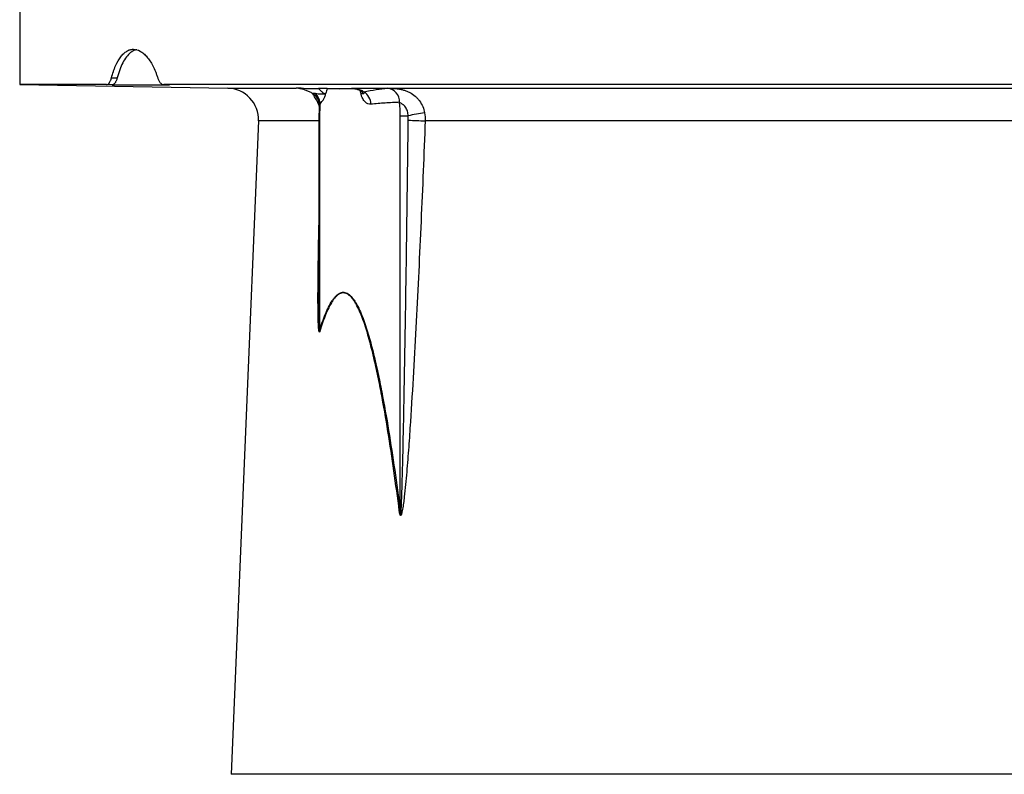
# Model space of a CAD drawing. Header units: millimetres. Extents: x 1760 to 3240, y 826 to 4276.
# Tile 4 of 10: x 2112 to 2427, y 1947 to 2188. Entities that reach past the tile are written whole.
import ezdxf

# ---------------------------------------------------------------- set-up
doc = ezdxf.new("R2010")
doc.units = ezdxf.units.MM

msp = doc.modelspace()

# ---------------------------------------------------------------- linework, layer by layer
at = {"color": 7, "linetype": 'Continuous', "lineweight": 25}
for p, q in [((2112, 2195.13), (2112, 2167.13)), ((2141.32, 2169.28), (2143.15, 2169.24)), ((2112, 2167.13), (2178.46, 2165.97)), ((2139.78, 2167.13), (2112, 2167.13)), ((2141.6, 2167.09), (2139.78, 2167.13)), ((2141.6, 2167.09), (2159.83, 2167.09)), ((2888, 2167.13), (2158.02, 2167.13)), ((2158.02, 2167.13), (2159.83, 2167.09)), ((2210.26, 2165.84), (2210.21, 2165.84)), ((2219.39, 2165.77), (2210.24, 2165.77)), ((2210.26, 2165.84), (2214.08, 2165.77)), ((2188.28, 2155.55), (2179.62, 1946.61)), ((2207.62, 2157.13), (2207.62, 2092.73)), ((2207.81, 2157.13), (2207.81, 2088.46)), ((2233.59, 2031.01), (2233.59, 2157.13)), ((2233.59, 2157.13), (2236.12, 2157.13))]:
    msp.add_line(p, q, dxfattribs=at)
at = {"color": 1, "linetype": 'Continuous', "lineweight": 25}
for p, q in [((2178.46, 2165.97), (2200.34, 2165.97)), ((2218.07, 2165.97), (2821.54, 2165.97)), ((2207.62, 2155.55), (2188.28, 2155.55)), ((2207.62, 2157.13), (2207.81, 2157.13)), ((2811.72, 2155.55), (2241.58, 2155.55)), ((2635.4, 1946.61), (2179.62, 1946.61))]:
    msp.add_line(p, q, dxfattribs=at)
at = {"color": 7, "linetype": 'Continuous', "lineweight": 25, "flags": 128}
msp.add_lwpolyline([(2219.17, 2165.87), (2219.16, 2165.87), (2219.13, 2165.87)], dxfattribs=at)
at = {"color": 1, "linetype": 'Continuous', "lineweight": 25, "flags": 128}
msp.add_lwpolyline([(2207.55, 2092.73), (2207.73, 2088.46), (2207.74, 2088.28), (2207.75, 2088.25), (2207.76, 2088.22), (2207.76, 2088.21), (2207.76, 2088.21), (2207.77, 2088.2), (2207.77, 2088.21), (2207.77, 2088.21), (2207.78, 2088.23), (2207.8, 2088.32), (2207.81, 2088.46), (2207.81, 2088.46)], dxfattribs=at)
at = {"color": 7, "linetype": 'Continuous', "lineweight": 25}
for centre, radius, start, end in [((2178.29, 2155.97), 10, 357.6264, 89), ((2201.52, 2167.19), 1.33, 268.0941, 290.1811), ((2233.3, 2158.96), 24.09, 163.4079, 167.0411), ((2231.25, 2159.51), 21.92, 163.2194, 163.4212), ((2219.55, 2160.86), 4.65, 359.9104, 59.0635), ((2229.01, 2161.62), 4.36, 357.8826, 82.7102), ((2203.3, 2160.46), 4.44, 357.2431, 58.9282), ((2202.98, 2160.61), 5.07, 7.0742, 47.1355), ((2191.92, 2157.15), 41.68, 359.9715, 5.9311), ((2249.58, 2157.15), 41.77, 174.3883, 180.0242), ((2246.36, 2115.35), 43.01, 96.638, 103.7703), ((2246.16, 2367.87), 212.37, 267.3001, 268.7645), ((2205.65, 2087.21), 2.49, 25.1338, 29.9669), ((2231.94, 2033.29), 2.81, 298.7894, 305.8878)]:
    msp.add_arc(centre, radius, start, end, dxfattribs=at)
at = {"color": 1, "linetype": 'Continuous', "lineweight": 25}
for centre, radius, start, end in [((2219.25, 2166.48), 0.625, 262.1217, 273.3278), ((2196.79, 2158.78), 24.86, 12.989, 15.104)]:
    msp.add_arc(centre, radius, start, end, dxfattribs=at)
at = {"color": 7, "linetype": 'Continuous', "lineweight": 25}
for points, knots in [([(2141.32, 2169.28), (2141.51, 2169.98), (2141.71, 2170.64), (2142.04, 2171.6), (2142.15, 2171.91), (2142.39, 2172.52), (2142.51, 2172.81), (2143.14, 2174.23), (2143.69, 2175.2), (2144.45, 2176.19), (2144.6, 2176.38), (2144.92, 2176.73), (2145.08, 2176.89), (2145.56, 2177.35), (2145.9, 2177.6), (2146.57, 2178.01), (2146.92, 2178.16), (2147.63, 2178.37), (2147.99, 2178.42), (2149.08, 2178.42), (2149.8, 2178.22), (2150.71, 2177.7), (2150.89, 2177.59), (2151.25, 2177.33), (2151.42, 2177.19), (2151.95, 2176.74), (2152.29, 2176.39), (2152.97, 2175.6), (2153.3, 2175.16), (2153.94, 2174.19), (2154.24, 2173.66), (2154.82, 2172.53), (2155.1, 2171.93), (2155.49, 2170.98), (2155.62, 2170.65), (2155.86, 2169.98), (2155.98, 2169.63), (2156.1, 2169.28)], [0, 0, 0, 0, 0.0625, 0.0625, 0.09375, 0.09375, 0.125, 0.125, 0.25, 0.25, 0.28125, 0.28125, 0.3125, 0.3125, 0.375, 0.375, 0.4375, 0.4375, 0.5, 0.5, 0.625, 0.625, 0.65625, 0.65625, 0.6875, 0.6875, 0.75, 0.75, 0.8125, 0.8125, 0.875, 0.875, 0.9375, 0.9375, 0.96875, 0.96875, 1, 1, 1, 1]), ([(2149.42, 2178.24), (2149.24, 2178.22), (2148.56, 2178.15), (2147.43, 2177.42), (2146.1, 2176.06), (2144.93, 2174.17), (2143.92, 2171.9), (2143.4, 2170.13), (2143.15, 2169.24)], [0, 0, 0, 0, 0.068875, 0.260156, 0.451394, 0.642634, 0.821317, 1, 1, 1, 1]), ([(2139.78, 2167.13), (2139.93, 2167.13), (2140.07, 2167.18), (2140.37, 2167.37), (2140.51, 2167.51), (2140.71, 2167.79), (2140.77, 2167.89), (2140.9, 2168.12), (2140.96, 2168.24), (2141.13, 2168.64), (2141.24, 2168.94), (2141.32, 2169.28)], [0, 0, 0, 0, 0.25, 0.25, 0.5, 0.5, 0.625, 0.625, 0.75, 0.75, 1, 1, 1, 1]), ([(2143.15, 2169.24), (2143.06, 2168.91), (2142.96, 2168.61), (2142.78, 2168.21), (2142.72, 2168.09), (2142.6, 2167.86), (2142.53, 2167.76), (2142.4, 2167.57), (2142.33, 2167.49), (2142.19, 2167.35), (2142.12, 2167.29), (2141.9, 2167.14), (2141.75, 2167.09), (2141.6, 2167.09)], [0, 0, 0, 0, 0.25, 0.25, 0.375, 0.375, 0.5, 0.5, 0.625, 0.625, 0.75, 0.75, 1, 1, 1, 1]), ([(2156.1, 2169.28), (2156.2, 2168.94), (2156.33, 2168.65), (2156.54, 2168.25), (2156.61, 2168.12), (2156.77, 2167.89), (2156.85, 2167.79), (2157.01, 2167.61), (2157.1, 2167.52), (2157.27, 2167.38), (2157.36, 2167.32), (2157.64, 2167.18), (2157.83, 2167.13), (2158.02, 2167.13)], [0, 0, 0, 0, 0.25, 0.25, 0.375, 0.375, 0.5, 0.5, 0.625, 0.625, 0.75, 0.75, 1, 1, 1, 1]), ([(2205.59, 2164.26), (2205.26, 2164.45), (2204.93, 2164.63), (2204.24, 2164.97), (2203.88, 2165.13), (2203.17, 2165.41), (2202.82, 2165.53), (2202.14, 2165.73), (2201.8, 2165.81), (2201.48, 2165.86)], [0, 0, 0, 0, 0.25, 0.25, 0.5, 0.5, 0.75, 0.75, 1, 1, 1, 1]), ([(2201.98, 2165.94), (2202.95, 2165.93), (2203.89, 2165.91), (2205.27, 2165.89), (2205.72, 2165.89), (2206.61, 2165.88), (2207.05, 2165.87), (2207.48, 2165.86)], [0, 0, 0, 0, 0.5, 0.5, 0.75, 0.75, 1, 1, 1, 1]), ([(2210.21, 2165.84), (2210.07, 2165.84), (2209.9, 2165.84), (2209.53, 2165.84), (2209.32, 2165.84), (2208.86, 2165.85), (2208.61, 2165.85), (2208.07, 2165.86), (2207.78, 2165.86), (2207.48, 2165.86)], [0, 0, 0, 0, 0.25, 0.25, 0.5, 0.5, 0.75, 0.75, 1, 1, 1, 1]), ([(2207.48, 2165.86), (2207.71, 2165.65), (2207.93, 2165.43), (2208.26, 2165.12), (2208.37, 2165.01), (2208.58, 2164.82), (2208.68, 2164.72), (2208.89, 2164.55), (2208.99, 2164.48), (2209.18, 2164.36), (2209.27, 2164.32), (2209.54, 2164.25), (2209.69, 2164.28), (2209.82, 2164.36)], [0, 0, 0, 0, 0.25, 0.25, 0.375, 0.375, 0.5, 0.5, 0.625, 0.625, 0.75, 0.75, 1, 1, 1, 1]), ([(2218.21, 2165.94), (2218.33, 2165.95), (2218.63, 2165.95), (2218.97, 2165.88), (2219.16, 2165.84)], [0, 0, 0, 0, 0.4284489, 1, 1, 1, 1]), ([(2219.11, 2165.76), (2219.3, 2165.73), (2219.87, 2165.63), (2220.59, 2165.35), (2221.2, 2165.04), (2221.52, 2164.79), (2221.54, 2164.77), (2221.54, 2164.76)], [0, 0, 0, 0, 0.12799, 0.381619, 0.603041, 0.812193, 1, 1, 1, 1]), ([(2219.29, 2165.86), (2219.83, 2165.78), (2220.32, 2165.65), (2221, 2165.39), (2221.22, 2165.29), (2221.6, 2165.08), (2221.78, 2164.96), (2221.94, 2164.84)], [0, 0, 0, 0, 0.5, 0.5, 0.75, 0.75, 1, 1, 1, 1]), ([(2221.94, 2164.84), (2221.95, 2164.68), (2221.97, 2164.54), (2221.98, 2164.3), (2221.95, 2164.2), (2221.86, 2164.14), (2221.82, 2164.13), (2221.73, 2164.13), (2221.67, 2164.15), (2221.57, 2164.18), (2221.54, 2164.19), (2221.46, 2164.2), (2221.42, 2164.2), (2221.32, 2164.21), (2221.27, 2164.23), (2221.15, 2164.28), (2221.08, 2164.32), (2221.01, 2164.36)], [0, 0, 0, 0, 0.25, 0.25, 0.5, 0.5, 0.625, 0.625, 0.75, 0.75, 0.8125, 0.8125, 0.875, 0.875, 0.9375, 0.9375, 1, 1, 1, 1]), ([(2221.94, 2164.84), (2223.3, 2165.07), (2224.61, 2165.31), (2227.15, 2165.72), (2228.38, 2165.88), (2229.56, 2165.94)], [0, 0, 0, 0, 0.5, 0.5, 1, 1, 1, 1]), ([(2229.56, 2165.94), (2229.68, 2165.95), (2229.84, 2165.95), (2230.14, 2165.95), (2230.25, 2165.95), (2230.49, 2165.95), (2230.62, 2165.94), (2230.9, 2165.93), (2231.04, 2165.93), (2231.34, 2165.91), (2231.49, 2165.91), (2231.96, 2165.87), (2232.3, 2165.84), (2232.98, 2165.76), (2233.32, 2165.7), (2234.01, 2165.56), (2234.35, 2165.48), (2235.02, 2165.28), (2235.35, 2165.17), (2236, 2164.9), (2236.32, 2164.75), (2237.25, 2164.26), (2237.83, 2163.87), (2238.62, 2163.18), (2238.87, 2162.94), (2239.34, 2162.43), (2239.55, 2162.16), (2240.16, 2161.33), (2240.51, 2160.71), (2241.05, 2159.44), (2241.26, 2158.77), (2241.39, 2158.08)], [0, 0, 0, 0, 0.0625, 0.0625, 0.09375, 0.09375, 0.125, 0.125, 0.15625, 0.15625, 0.1875, 0.1875, 0.25, 0.25, 0.3125, 0.3125, 0.375, 0.375, 0.4375, 0.4375, 0.5, 0.5, 0.625, 0.625, 0.6875, 0.6875, 0.75, 0.75, 0.875, 0.875, 1, 1, 1, 1]), ([(2205.59, 2164.26), (2205.6, 2164.29), (2205.62, 2164.32), (2205.71, 2164.36), (2205.77, 2164.38), (2205.93, 2164.39), (2206.02, 2164.38), (2206.22, 2164.36), (2206.32, 2164.35), (2206.43, 2164.32)], [0, 0, 0, 0, 0.25, 0.25, 0.5, 0.5, 0.75, 0.75, 1, 1, 1, 1]), ([(2206.43, 2164.32), (2206.76, 2164.25), (2207.09, 2164.2), (2207.72, 2164.13), (2208.03, 2164.12), (2208.46, 2164.14), (2208.61, 2164.16), (2208.89, 2164.18), (2209.03, 2164.19), (2209.29, 2164.2), (2209.41, 2164.21), (2209.63, 2164.25), (2209.73, 2164.3), (2209.82, 2164.36)], [0, 0, 0, 0, 0.25, 0.25, 0.5, 0.5, 0.625, 0.625, 0.75, 0.75, 0.875, 0.875, 1, 1, 1, 1]), ([(2207.6, 2161.43), (2207.6, 2161.43), (2207.6, 2161.44), (2207.64, 2161.29), (2207.71, 2160.92), (2207.77, 2160.49), (2207.72, 2160.19), (2207.71, 2160.13)], [0, 0, 0, 0, 0.081018, 0.260492, 0.495792, 0.904477, 1, 1, 1, 1]), ([(2208.01, 2161.23), (2208.2, 2161.35), (2208.38, 2161.5), (2208.64, 2161.78), (2208.73, 2161.88), (2208.9, 2162.1), (2208.98, 2162.22), (2209.22, 2162.6), (2209.37, 2162.89), (2209.56, 2163.4), (2209.62, 2163.59), (2209.7, 2163.87), (2209.72, 2163.97), (2209.77, 2164.17), (2209.8, 2164.27), (2209.82, 2164.36)], [0, 0, 0, 0, 0.25, 0.25, 0.375, 0.375, 0.5, 0.5, 0.75, 0.75, 0.875, 0.875, 0.9375, 0.9375, 1, 1, 1, 1]), ([(2224.2, 2160.85), (2223.89, 2160.82), (2223.58, 2160.87), (2223.13, 2161.05), (2222.98, 2161.13), (2222.68, 2161.32), (2222.53, 2161.44), (2222.25, 2161.71), (2222.11, 2161.87), (2221.84, 2162.23), (2221.71, 2162.44), (2221.47, 2162.9), (2221.36, 2163.16), (2221.22, 2163.59), (2221.18, 2163.74), (2221.09, 2164.05), (2221.05, 2164.21), (2221.01, 2164.36)], [0, 0, 0, 0, 0.25, 0.25, 0.375, 0.375, 0.5, 0.5, 0.625, 0.625, 0.75, 0.75, 0.875, 0.875, 0.9375, 0.9375, 1, 1, 1, 1]), ([(2233.37, 2161.45), (2231.84, 2161.42), (2230.31, 2161.33), (2227.25, 2161.1), (2225.73, 2160.97), (2224.2, 2160.85)], [0, 0, 0, 0, 0.5, 0.5, 1, 1, 1, 1]), ([(2236.12, 2157.13), (2236.09, 2157.62), (2236.01, 2158.11), (2235.81, 2158.83), (2235.73, 2159.06), (2235.53, 2159.51), (2235.41, 2159.73), (2235.14, 2160.14), (2234.97, 2160.32), (2234.71, 2160.56), (2234.62, 2160.63), (2234.43, 2160.76), (2234.33, 2160.82), (2234.06, 2160.98), (2233.88, 2161.07), (2233.59, 2161.26), (2233.47, 2161.35), (2233.37, 2161.45)], [0, 0, 0, 0, 0.25, 0.25, 0.375, 0.375, 0.5, 0.5, 0.625, 0.625, 0.6875, 0.6875, 0.75, 0.75, 0.875, 0.875, 1, 1, 1, 1]), ([(2207.75, 2160.37), (2207.74, 2160.3), (2207.67, 2159.46), (2207.63, 2158.37), (2207.63, 2157.36), (2207.62, 2157.13)], [0, 0, 0, 0, 0.065077, 0.788095, 1, 1, 1, 1]), ([(2208.01, 2161.23), (2207.95, 2161.06), (2207.89, 2160.88), (2207.79, 2160.55), (2207.75, 2160.39), (2207.74, 2160.24)], [0, 0, 0, 0, 0.5, 0.5, 1, 1, 1, 1]), ([(2241.58, 2155.55), (2241.16, 2144.85), (2240.72, 2134.15), (2239.76, 2112.75), (2239.26, 2102.05), (2238.42, 2086), (2238.13, 2080.66), (2237.52, 2069.96), (2237.19, 2064.62), (2236.66, 2056.6), (2236.48, 2053.93), (2236.09, 2048.59), (2235.88, 2045.93), (2235.54, 2041.93), (2235.43, 2040.6), (2235.17, 2037.94), (2235.04, 2036.61), (2234.81, 2034.62), (2234.73, 2033.96), (2234.55, 2032.64), (2234.46, 2031.99), (2234.29, 2031.01), (2234.22, 2030.69), (2234.11, 2030.22), (2234.07, 2030.06), (2234, 2029.84), (2233.98, 2029.76), (2233.92, 2029.62), (2233.89, 2029.55), (2233.82, 2029.44), (2233.78, 2029.39), (2233.71, 2029.38), (2233.69, 2029.39), (2233.64, 2029.42), (2233.63, 2029.44), (2233.57, 2029.52), (2233.55, 2029.59), (2233.5, 2029.73), (2233.48, 2029.8), (2233.42, 2030.02), (2233.39, 2030.18), (2233.34, 2030.5), (2233.32, 2030.66), (2233.3, 2030.82)], [0, 0, 0, 0, 0.25, 0.25, 0.5, 0.5, 0.625, 0.625, 0.75, 0.75, 0.8125, 0.8125, 0.875, 0.875, 0.90625, 0.90625, 0.9375, 0.9375, 0.953125, 0.953125, 0.96875, 0.96875, 0.976563, 0.976563, 0.980469, 0.980469, 0.982422, 0.982422, 0.984375, 0.984375, 0.986328, 0.986328, 0.987305, 0.987305, 0.988281, 0.988281, 0.990234, 0.990234, 0.992188, 0.992188, 0.996094, 0.996094, 1, 1, 1, 1]), ([(2233.59, 2031.01), (2233.61, 2030.67), (2233.62, 2030.34), (2233.65, 2029.93), (2233.66, 2029.84), (2233.68, 2029.72), (2233.68, 2029.68), (2233.7, 2029.62), (2233.7, 2029.6), (2233.71, 2029.58), (2233.72, 2029.57), (2233.73, 2029.57), (2233.73, 2029.57), (2233.75, 2029.6), (2233.75, 2029.62), (2233.76, 2029.65), (2233.77, 2029.67), (2233.78, 2029.73), (2233.78, 2029.77), (2233.8, 2029.89), (2233.81, 2029.98), (2233.85, 2030.39), (2233.87, 2030.72), (2233.91, 2031.38), (2233.93, 2031.71), (2234.01, 2033.37), (2234.06, 2034.7), (2234.2, 2038.69), (2234.27, 2041.35), (2234.48, 2049.33), (2234.59, 2054.65), (2234.81, 2065.29), (2234.91, 2070.61), (2235.1, 2081.25), (2235.19, 2086.57), (2235.44, 2102.53), (2235.6, 2113.17), (2235.89, 2134.46), (2236.03, 2145.1), (2236.16, 2155.74)], [0, 0, 0, 0, 0.007812, 0.007812, 0.009766, 0.009766, 0.010742, 0.010742, 0.01123, 0.01123, 0.011475, 0.011475, 0.011719, 0.011719, 0.012207, 0.012207, 0.012695, 0.012695, 0.013672, 0.013672, 0.015625, 0.015625, 0.023438, 0.023438, 0.03125, 0.03125, 0.0625, 0.0625, 0.125, 0.125, 0.25, 0.25, 0.375, 0.375, 0.5, 0.5, 0.75, 0.75, 1, 1, 1, 1]), ([(2207.52, 2103.05), (2207.51, 2102.1), (2207.45, 2099.18), (2207.4, 2095.72), (2207.52, 2093.25), (2207.55, 2092.73)], [0, 0, 0, 0, 0.274844, 0.847563, 1, 1, 1, 1]), ([(2207.81, 2088.46), (2208.38, 2090.28), (2208.98, 2092.03), (2209.98, 2094.47), (2210.33, 2095.25), (2211.05, 2096.71), (2211.43, 2097.38), (2212.03, 2098.3), (2212.24, 2098.58), (2212.66, 2099.12), (2212.88, 2099.36), (2213.32, 2099.8), (2213.55, 2099.99), (2214, 2100.31), (2214.24, 2100.44), (2214.95, 2100.72), (2215.43, 2100.77), (2216.14, 2100.62), (2216.38, 2100.54), (2216.85, 2100.3), (2217.08, 2100.15), (2217.75, 2099.61), (2218.18, 2099.14), (2218.8, 2098.3), (2219.01, 2098), (2219.4, 2097.37), (2219.59, 2097.03), (2220.16, 2095.99), (2220.51, 2095.24), (2221.2, 2093.66), (2221.53, 2092.84), (2222.46, 2090.3), (2223.03, 2088.51), (2223.83, 2085.74), (2224.09, 2084.8), (2224.6, 2082.89), (2224.84, 2081.92), (2225.56, 2079), (2226.01, 2077.02), (2226.87, 2073.01), (2227.28, 2070.98), (2228.47, 2064.83), (2229.2, 2060.68), (2230.57, 2052.31), (2231.21, 2048.08), (2232.44, 2039.58), (2233.03, 2035.31), (2233.59, 2031.01)], [0, 0, 0, 0, 0.0625, 0.0625, 0.09375, 0.09375, 0.125, 0.125, 0.140625, 0.140625, 0.15625, 0.15625, 0.171875, 0.171875, 0.1875, 0.1875, 0.21875, 0.21875, 0.234375, 0.234375, 0.25, 0.25, 0.28125, 0.28125, 0.296875, 0.296875, 0.3125, 0.3125, 0.34375, 0.34375, 0.375, 0.375, 0.4375, 0.4375, 0.46875, 0.46875, 0.5, 0.5, 0.5625, 0.5625, 0.625, 0.625, 0.75, 0.75, 0.875, 0.875, 1, 1, 1, 1]), ([(2233.3, 2030.82), (2232.75, 2035.1), (2232.17, 2039.36), (2230.97, 2047.83), (2230.34, 2052.04), (2229, 2060.39), (2228.28, 2064.53), (2227.12, 2070.66), (2226.72, 2072.68), (2225.88, 2076.69), (2225.43, 2078.67), (2224.73, 2081.59), (2224.49, 2082.55), (2224, 2084.46), (2223.75, 2085.4), (2222.96, 2088.18), (2222.4, 2089.97), (2221.48, 2092.52), (2221.16, 2093.35), (2220.49, 2094.94), (2220.14, 2095.69), (2219.58, 2096.75), (2219.4, 2097.09), (2219.01, 2097.73), (2218.81, 2098.03), (2218.19, 2098.89), (2217.76, 2099.37), (2217.1, 2099.93), (2216.87, 2100.08), (2216.41, 2100.33), (2216.17, 2100.42), (2215.46, 2100.58), (2214.99, 2100.54), (2214.28, 2100.26), (2214.05, 2100.14), (2213.59, 2099.82), (2213.37, 2099.63), (2212.93, 2099.19), (2212.71, 2098.95), (2212.29, 2098.41), (2212.09, 2098.13), (2211.49, 2097.21), (2211.11, 2096.53), (2210.4, 2095.07), (2210.05, 2094.29), (2209.07, 2091.85), (2208.47, 2090.1), (2207.91, 2088.27)], [0, 0, 0, 0, 0.125, 0.125, 0.25, 0.25, 0.375, 0.375, 0.4375, 0.4375, 0.5, 0.5, 0.53125, 0.53125, 0.5625, 0.5625, 0.625, 0.625, 0.65625, 0.65625, 0.6875, 0.6875, 0.703125, 0.703125, 0.71875, 0.71875, 0.75, 0.75, 0.765625, 0.765625, 0.78125, 0.78125, 0.8125, 0.8125, 0.828125, 0.828125, 0.84375, 0.84375, 0.859375, 0.859375, 0.875, 0.875, 0.90625, 0.90625, 0.9375, 0.9375, 1, 1, 1, 1])]:
    msp.add_open_spline(points, degree=3, knots=knots, dxfattribs=at)
for points in [[(2201.98, 2165.94), (2201.43, 2165.95), (2200.89, 2165.96), (2200.34, 2165.97)], [(2201.48, 2165.86), (2201.11, 2165.92), (2200.74, 2165.96), (2200.34, 2165.97)], [(2218.07, 2165.97), (2218.47, 2165.96), (2218.88, 2165.92), (2219.29, 2165.86)], [(2236.16, 2155.74), (2236.16, 2156.2), (2236.15, 2156.67), (2236.12, 2157.13)], [(2241.39, 2158.08), (2241.55, 2157.24), (2241.61, 2156.4), (2241.58, 2155.55)]]:
    msp.add_open_spline(points, degree=3, dxfattribs=at)
at = {"color": 1, "linetype": 'Continuous', "lineweight": 25}
for points, knots in [([(2221.01, 2164.36), (2221.09, 2164.32), (2221.26, 2164.24), (2221.42, 2164.32), (2221.52, 2164.57), (2221.48, 2164.86), (2221.44, 2165.07)], [0, 0, 0, 0, 0.227729, 0.470145, 0.625536, 1, 1, 1, 1]), ([(2207.72, 2160.18), (2207.7, 2160.25), (2207.49, 2161.04), (2206.85, 2162.21), (2206.03, 2163.54), (2205.73, 2164.04), (2205.59, 2164.26)], [0, 0, 0, 0, 0.036761, 0.397332, 0.722918, 1, 1, 1, 1]), ([(2207.91, 2088.27), (2207.89, 2088.22), (2207.86, 2088.13), (2207.81, 2088.05), (2207.77, 2088.01), (2207.73, 2088.02), (2207.69, 2088.08), (2207.65, 2088.2), (2207.6, 2088.45), (2207.53, 2089.01), (2207.43, 2090.34), (2207.33, 2093.46), (2207.29, 2100.73), (2207.39, 2110.69), (2207.55, 2118.69), (2207.62, 2122.19)], [0, 0, 0, 0, 0.005616, 0.00973, 0.012398, 0.015421, 0.018426, 0.023743, 0.029045, 0.044617, 0.075756, 0.14797, 0.315393, 0.700864, 1, 1, 1, 1])]:
    msp.add_open_spline(points, degree=3, knots=knots, dxfattribs=at)

doc.saveas('drawing.dxf')
